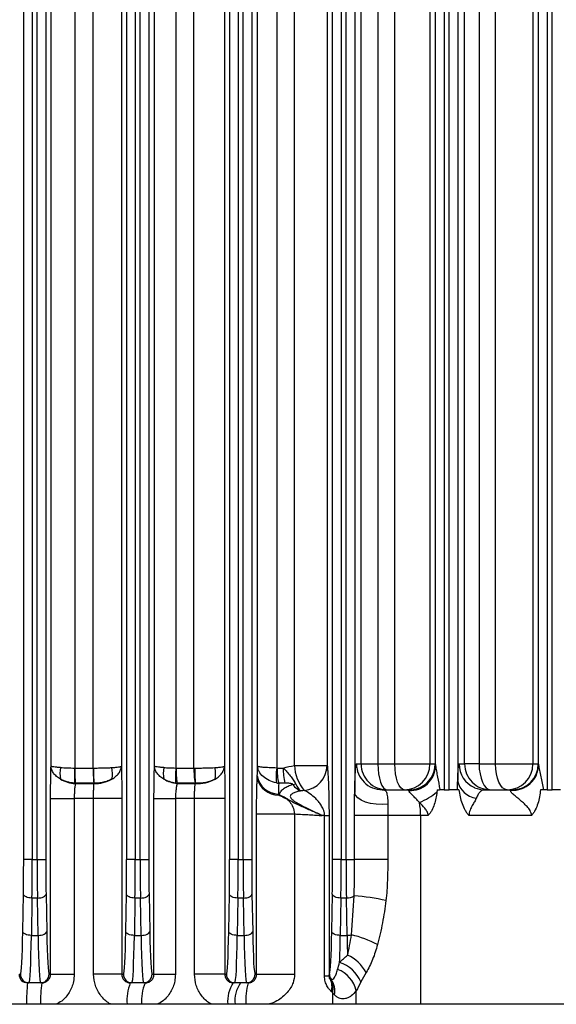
# Model space of a CAD drawing. Header units: millimetres. Extents: x -722 to 1902, y -809 to 1604.
# Tile 82 of 93: x 618 to 680, y 1029 to 1144. Entities that reach past the tile are written whole.
import ezdxf

# ---------------------------------------------------------------- set-up
doc = ezdxf.new("R2010")
doc.units = ezdxf.units.MM

msp = doc.modelspace()

# ---------------------------------------------------------------- linework, layer by layer
at = {"color": 7, "linetype": 'Continuous', "lineweight": 25}
for p, q in [((618.08, 1045.68), (618.08, 1391.96)), ((619.08, 1391.96), (619.08, 1045.68)), ((619.65, 1045.68), (619.65, 1391.96)), ((620.65, 1391.96), (620.65, 1045.68)), ((630.08, 1045.68), (630.08, 1391.96)), ((631.08, 1391.96), (631.08, 1045.68)), ((631.65, 1045.68), (631.65, 1391.96)), ((632.65, 1391.96), (632.65, 1045.68)), ((642.08, 1045.68), (642.08, 1391.96)), ((643.08, 1391.96), (643.08, 1045.68)), ((643.65, 1045.68), (643.65, 1391.96)), ((644.65, 1391.96), (644.65, 1045.68)), ((654.08, 1045.68), (654.08, 1391.96)), ((655.08, 1391.96), (655.08, 1045.68)), ((655.65, 1045.68), (655.65, 1391.96)), ((656.65, 1384.14), (656.65, 1053.49)), ((667.08, 1383.82), (667.08, 1053.82)), ((667.65, 1053.82), (667.65, 1383.82)), ((679.08, 1383.82), (679.08, 1053.82)), ((679.65, 1053.82), (679.65, 1383.82)), ((668.65, 1382.74), (668.65, 1054.89)), ((621.26, 1056.56), (621.26, 1381.08)), ((624.02, 1381.28), (624.02, 1056.35)), ((626.17, 1056.35), (626.17, 1381.28)), ((629.46, 1381.08), (629.46, 1056.56)), ((633.31, 1056.56), (633.31, 1381.08)), ((635.8, 1381.28), (635.8, 1056.35)), ((637.91, 1056.35), (637.91, 1381.28)), ((641.47, 1381.08), (641.47, 1056.56)), ((645.34, 1056.56), (645.34, 1381.07)), ((647.56, 1381.28), (647.56, 1056.35)), ((649.62, 1056.65), (649.62, 1380.98)), ((653.44, 1380.98), (653.44, 1056.65)), ((657.4, 1056.82), (657.4, 1380.82)), ((659.36, 1380.82), (659.36, 1056.82)), ((661.34, 1056.82), (661.34, 1380.82)), ((665.42, 1380.82), (665.42, 1056.82)), ((666.08, 1056.63), (666.08, 1381)), ((669.46, 1056.82), (669.46, 1380.82)), ((671.15, 1380.82), (671.15, 1056.82)), ((673.06, 1056.82), (673.06, 1380.82)), ((677.41, 1380.82), (677.41, 1056.82)), ((678.08, 1056.71), (678.08, 1380.92)), ((656.86, 1056.82), (657.4, 1056.82)), ((657.4, 1056.82), (659.36, 1056.82)), ((659.36, 1056.82), (661.34, 1056.82)), ((661.34, 1056.82), (665.42, 1056.82)), ((665.42, 1056.82), (666.03, 1056.82)), ((668.81, 1056.82), (669.46, 1056.82)), ((671.15, 1056.82), (669.46, 1056.82)), ((671.15, 1056.82), (673.06, 1056.82)), ((673.06, 1056.82), (677.41, 1056.82)), ((677.41, 1056.82), (678.04, 1056.82)), ((624.03, 1056.35), (626.17, 1056.35)), ((635.83, 1056.35), (637.91, 1056.35)), ((647.6, 1056.35), (648.32, 1056.35)), ((649.62, 1056.65), (653.44, 1056.65)), ((624.09, 1054.58), (624.09, 1054.55)), ((626.24, 1054.58), (624.09, 1054.58)), ((624.09, 1054.55), (626.25, 1054.55)), ((626.25, 1054.55), (626.25, 1054.58)), ((635.96, 1054.58), (635.96, 1054.55)), ((638.05, 1054.58), (635.96, 1054.58)), ((635.96, 1054.55), (638.07, 1054.55)), ((638.07, 1054.55), (638.07, 1054.58)), ((648.51, 1054.58), (647.79, 1054.58)), ((659.86, 1053.82), (663.03, 1053.82)), ((667.08, 1053.82), (666.57, 1053.82)), ((667.08, 1053.82), (667.65, 1053.82)), ((668.61, 1053.82), (667.65, 1053.82)), ((671.81, 1053.82), (675.04, 1053.82)), ((679.08, 1053.82), (678.64, 1053.82)), ((679.08, 1053.82), (679.65, 1053.82)), ((680.64, 1053.82), (679.65, 1053.82)), ((621.21, 1032.32), (621.21, 1052.78)), ((621.21, 1052.78), (623.97, 1052.78)), ((623.97, 1052.78), (623.97, 1032.32)), ((626.22, 1052.78), (623.97, 1052.78)), ((629.51, 1052.78), (626.22, 1052.78)), ((626.22, 1032.32), (626.22, 1052.78)), ((629.51, 1052.78), (629.51, 1032.32)), ((633.26, 1032.32), (633.26, 1052.78)), ((633.26, 1052.78), (635.76, 1052.78)), ((635.76, 1052.78), (635.76, 1032.32)), ((637.97, 1052.78), (635.76, 1052.78)), ((641.52, 1052.78), (637.97, 1052.78)), ((637.97, 1032.32), (637.97, 1052.78)), ((641.52, 1052.78), (641.52, 1032.32)), ((645.21, 1032.32), (645.21, 1051.01)), ((645.21, 1051.01), (649.64, 1051.01)), ((649.64, 1051.01), (649.64, 1032.32)), ((653.14, 1050.82), (652.85, 1050.82)), ((653.14, 1050.82), (653.66, 1050.82)), ((653.14, 1032.12), (653.14, 1050.82)), ((653.66, 1050.82), (653.66, 1032.12)), ((656.63, 1045.68), (656.63, 1050.82)), ((660.5, 1050.82), (656.63, 1050.82)), ((660.5, 1050.82), (660.5, 1045.68)), ((664.32, 1050.82), (660.5, 1050.82)), ((665.2, 1050.82), (664.32, 1050.82)), ((664.32, 1050.82), (664.32, 1028.82)), ((677.25, 1050.82), (669.96, 1050.82)), ((619.08, 1045.68), (618.08, 1045.68)), ((619.08, 1045.68), (619.65, 1045.68)), ((619.65, 1045.68), (620.65, 1045.68)), ((631.08, 1045.68), (630.08, 1045.68)), ((631.08, 1045.68), (631.65, 1045.68)), ((631.65, 1045.68), (632.65, 1045.68)), ((643.08, 1045.68), (642.08, 1045.68)), ((643.08, 1045.68), (643.65, 1045.68)), ((643.65, 1045.68), (644.65, 1045.68)), ((655.08, 1045.68), (654.08, 1045.68)), ((655.08, 1045.68), (655.65, 1045.68)), ((655.65, 1045.68), (656.63, 1045.68)), ((660.5, 1045.68), (656.63, 1045.68)), ((617.97, 1037.29), (618.05, 1041.65)), ((619.04, 1041.2), (618.97, 1036.84)), ((619.68, 1041.2), (619.04, 1041.2)), ((619.76, 1036.84), (619.68, 1041.2)), ((620.68, 1041.65), (620.76, 1037.29)), ((629.97, 1037.29), (630.05, 1041.65)), ((631.04, 1041.2), (630.97, 1036.84)), ((631.68, 1041.2), (631.04, 1041.2)), ((631.76, 1036.84), (631.68, 1041.2)), ((632.68, 1041.65), (632.76, 1037.29)), ((641.97, 1037.29), (642.05, 1041.65)), ((643.04, 1041.2), (642.97, 1036.84)), ((643.68, 1041.2), (643.04, 1041.2)), ((643.76, 1036.84), (643.68, 1041.2)), ((644.68, 1041.65), (644.76, 1037.29)), ((653.97, 1037.29), (654.05, 1041.65)), ((655.04, 1041.2), (654.97, 1036.84)), ((655.68, 1041.2), (655.04, 1041.2)), ((655.76, 1036.84), (655.68, 1041.2)), ((618.97, 1036.84), (619.76, 1036.84)), ((630.97, 1036.84), (631.76, 1036.84)), ((642.97, 1036.84), (643.76, 1036.84)), ((654.97, 1036.84), (655.76, 1036.84)), ((617.53, 1032.32), (617.69, 1032.32)), ((621.04, 1032.32), (621.21, 1032.32)), ((621.21, 1032.32), (623.97, 1032.32)), ((629.51, 1032.32), (626.22, 1032.32)), ((629.51, 1032.32), (629.69, 1032.32)), ((633.04, 1032.32), (633.26, 1032.32)), ((633.26, 1032.32), (635.76, 1032.32)), ((641.52, 1032.32), (637.97, 1032.32)), ((641.52, 1032.32), (641.69, 1032.32)), ((645.04, 1032.32), (645.21, 1032.32)), ((645.21, 1032.32), (649.64, 1032.32)), ((653.14, 1032.12), (653.66, 1032.12)), ((618.69, 1031.32), (618.53, 1031.32)), ((620.04, 1031.32), (618.69, 1031.32)), ((620.19, 1031.32), (620.04, 1031.32)), ((630.69, 1031.32), (630.5, 1031.32)), ((632.04, 1031.32), (630.69, 1031.32)), ((632.23, 1031.32), (632.04, 1031.32)), ((642.69, 1031.32), (642.5, 1031.32)), ((644.04, 1031.32), (642.69, 1031.32)), ((644.24, 1031.32), (644.04, 1031.32)), ((656.83, 1028.82), (656.83, 1030.4)), ((654.08, 1030.16), (654.08, 1028.82)), ((771.36, 1028.82), (455.36, 1028.82))]:
    msp.add_line(p, q, dxfattribs=at)
at = {"color": 7, "linetype": 'Continuous', "lineweight": 25, "flags": 128}
for points in [[(659.36, 1056.82), (659.38, 1056.23), (659.44, 1055.67), (659.53, 1055.15), (659.66, 1054.7), (659.82, 1054.32), (660, 1054.04), (660.19, 1053.87), (660.4, 1053.82)], [(662.42, 1053.82), (662.21, 1053.87), (662.01, 1054.04), (661.82, 1054.32), (661.65, 1054.7), (661.52, 1055.15), (661.42, 1055.67), (661.36, 1056.23), (661.34, 1056.82)], [(671.15, 1056.82), (671.17, 1056.23), (671.25, 1055.67), (671.37, 1055.15), (671.53, 1054.7), (671.73, 1054.32), (671.95, 1054.04), (672.2, 1053.87), (672.45, 1053.82)], [(674.41, 1053.82), (674.15, 1053.87), (673.89, 1054.04), (673.66, 1054.32), (673.46, 1054.7), (673.29, 1055.15), (673.16, 1055.67), (673.09, 1056.23), (673.06, 1056.82)], [(660.51, 1052.15), (659.84, 1052.11), (659.15, 1052.13), (658.49, 1052.23), (657.89, 1052.39), (657.39, 1052.61), (657, 1052.88), (656.75, 1053.18), (656.65, 1053.49)], [(619.04, 1041.2), (618.85, 1041.22), (618.67, 1041.24), (618.5, 1041.28), (618.35, 1041.34), (618.22, 1041.41), (618.13, 1041.48), (618.07, 1041.57), (618.05, 1041.65)], [(619.68, 1041.2), (619.87, 1041.22), (620.06, 1041.24), (620.23, 1041.28), (620.38, 1041.34), (620.5, 1041.41), (620.59, 1041.48), (620.65, 1041.57), (620.68, 1041.65)], [(631.04, 1041.2), (630.85, 1041.22), (630.67, 1041.24), (630.5, 1041.28), (630.35, 1041.34), (630.22, 1041.41), (630.13, 1041.48), (630.07, 1041.57), (630.05, 1041.65)], [(631.68, 1041.2), (631.87, 1041.22), (632.06, 1041.24), (632.23, 1041.28), (632.38, 1041.34), (632.5, 1041.41), (632.59, 1041.48), (632.65, 1041.57), (632.68, 1041.65)], [(643.04, 1041.2), (642.85, 1041.22), (642.67, 1041.24), (642.5, 1041.28), (642.35, 1041.34), (642.22, 1041.41), (642.13, 1041.48), (642.07, 1041.57), (642.05, 1041.65)], [(643.68, 1041.2), (643.87, 1041.22), (644.06, 1041.24), (644.23, 1041.28), (644.38, 1041.34), (644.5, 1041.41), (644.59, 1041.48), (644.65, 1041.57), (644.68, 1041.65)], [(655.04, 1041.2), (654.85, 1041.22), (654.67, 1041.24), (654.5, 1041.28), (654.35, 1041.34), (654.22, 1041.41), (654.13, 1041.48), (654.07, 1041.57), (654.05, 1041.65)], [(618.97, 1036.84), (618.78, 1036.86), (618.59, 1036.88), (618.42, 1036.92), (618.27, 1036.98), (618.15, 1037.05), (618.05, 1037.12), (617.99, 1037.21), (617.97, 1037.29)], [(619.76, 1036.84), (619.95, 1036.86), (620.13, 1036.88), (620.3, 1036.92), (620.45, 1036.98), (620.58, 1037.05), (620.67, 1037.12), (620.73, 1037.21), (620.76, 1037.29)], [(630.97, 1036.84), (630.78, 1036.86), (630.59, 1036.88), (630.42, 1036.92), (630.27, 1036.98), (630.15, 1037.05), (630.05, 1037.12), (629.99, 1037.21), (629.97, 1037.29)], [(631.76, 1036.84), (631.95, 1036.86), (632.13, 1036.88), (632.3, 1036.92), (632.45, 1036.98), (632.58, 1037.05), (632.67, 1037.12), (632.73, 1037.21), (632.76, 1037.29)], [(642.97, 1036.84), (642.78, 1036.86), (642.59, 1036.88), (642.42, 1036.92), (642.27, 1036.98), (642.15, 1037.05), (642.05, 1037.12), (641.99, 1037.21), (641.97, 1037.29)], [(643.76, 1036.84), (643.95, 1036.86), (644.13, 1036.88), (644.3, 1036.92), (644.45, 1036.98), (644.58, 1037.05), (644.67, 1037.12), (644.73, 1037.21), (644.76, 1037.29)], [(654.97, 1036.84), (654.78, 1036.86), (654.59, 1036.88), (654.42, 1036.92), (654.27, 1036.98), (654.15, 1037.05), (654.05, 1037.12), (653.99, 1037.21), (653.97, 1037.29)]]:
    msp.add_lwpolyline(points, dxfattribs=at)
at = {"color": 7, "linetype": 'Continuous', "lineweight": 25}
for centre, radius, start, end in [((659.86, 1056.82), 3, 179.9825, 269.9825), ((660.4, 1056.82), 3, 179.9825, 269.9825), ((662.42, 1056.82), 3, 270.0175, 0.0175), ((663.03, 1056.82), 3, 294.6953, 0.0087), ((671.81, 1056.82), 3, 179.9911, 246.6192), ((672.46, 1056.82), 3, 179.9825, 269.9825), ((674.41, 1056.82), 3, 270.0175, 0.0175), ((675.04, 1056.82), 3, 270.0175, 0.0175), ((625.5, 1055.69), 3.2, 167.0857, 191.2501), ((647.28, 1055.13), 23.3, 177.0005, 181.3353), ((647.34, 1056.24), 23.31, 179.7362, 184.0851), ((645.61, 1056.24), 19.44, 179.6846, 184.901), ((650.05, 1055.81), 23.83, 178.7033, 182.9554), ((625.21, 1055.69), 3.21, 348.7957, 12.8629), ((637.52, 1055.68), 3.18, 166.9292, 191.3895), ((646.82, 1055.32), 11.06, 174.6242, 183.6944), ((646.98, 1056.25), 11.15, 179.4609, 188.5753), ((648.14, 1056.25), 10.23, 179.4155, 189.3624), ((651.26, 1055.66), 13.23, 177.0035, 184.6665), ((637.24, 1055.68), 3.2, 348.7034, 12.9666), ((654.75, 1055.38), 7.26, 172.3086, 185.9826), ((655.01, 1056.25), 7.41, 179.2206, 192.9982), ((655.59, 1056.25), 7.27, 179.2074, 193.2666), ((654.59, 1056.93), 4.98, 183.2426, 219.9983), ((650.45, 1056.7), 2.99, 276.2028, 359.0199), ((663.09, 1056.71), 2.99, 267.4649, 358.5015), ((675.08, 1056.76), 3, 265.7008, 359.1222), ((624.27, 1058.36), 3.82, 239.8735, 267.2669), ((626.41, 1058.46), 3.92, 267.6142, 299.7827), ((636.31, 1058.28), 3.74, 239.4041, 264.6166), ((638.41, 1058.47), 3.93, 265.0373, 299.9149), ((647.84, 1055.9), 2.59, 190.3722, 267.9872), ((647.8, 1055.77), 2.58, 192.2778, 270.0849), ((648.78, 1057.72), 3.34, 281.1727, 286.9346), ((671.08, 1055.31), 2.47, 189.8492, 263.9626), ((663.03, 1056.81), 3, 270.0008, 294.6861), ((660.59, 1060.62), 9.04, 293.4872, 308.6988), ((661.6, 1059.43), 7.47, 311.3147, 311.6859), ((671.81, 1056.81), 3, 246.6292, 269.9993), ((651.63, 1050.54), 4.65, 144.1255, 145.2065), ((656.18, 1050.85), 8.15, 359.7358, 10.4569), ((655.75, 1042.65), 1.44, 267.368, 305.0625), ((653.98, 1011.67), 29.91, 77.8126, 85.0145), ((655.74, 1038.88), 2.03, 270.494, 284.9244), ((653.33, 1024.43), 12.82, 62.233, 76.7777), ((653.67, 1030.07), 4.97, 29.6438, 64.5029), ((653.46, 1029.64), 3.45, 12.6886, 69.6862), ((653.57, 1029.77), 4.15, 23.4748, 71.407), ((618.69, 1032.32), 1, 179.9825, 269.9825), ((620.04, 1032.32), 1, 270.0175, 0.0175), ((630.69, 1032.32), 1, 179.9825, 269.9825), ((632.04, 1032.32), 1, 270.0175, 0.0175), ((642.69, 1032.32), 1, 179.9825, 269.9825), ((644.04, 1032.32), 1, 270.0175, 0.0175), ((654.67, 1032.27), 0.991, 180.2677, 210.2336), ((654.71, 1032.35), 0.998, 180.1732, 217.6618), ((651.81, 1030.85), 2.2, 345.1331, 24.574), ((651.75, 1030.63), 2.38, 348.5758, 28.1326), ((651.85, 1030.34), 2.49, 350.0727, 33.9432), ((636.06, 1029.28), 17.65, 173.3774, 181.5084), ((633.45, 1029.28), 13.41, 171.266, 181.9807), ((635.71, 1029.27), 5.6, 158.5469, 184.6153), ((636.95, 1029.26), 5.15, 156.4965, 184.9898), ((645.47, 1029.24), 3.63, 145.0698, 186.6823), ((646.23, 1029.24), 3.55, 144.1833, 186.7798), ((651.43, 1029.27), 7.48, 164.1516, 183.5106)]:
    msp.add_arc(centre, radius, start, end, dxfattribs=at)
for centre, major_axis, ratio, start_param, end_param in [((617.76, 1045.68), (0, 9), 0.034921, 4.248741, 4.712389), ((618.76, 1045.68), (0, 10), 0.031429, 4.248741, 4.712389), ((619.96, 1045.68), (0, 10), 0.031429, 1.570796, 2.034444), ((620.96, 1045.68), (0, 9), 0.034921, 1.570796, 2.034444), ((629.76, 1045.68), (0, 9), 0.034921, 4.248741, 4.712389), ((630.76, 1045.68), (0, 10), 0.031429, 4.248741, 4.712389), ((631.96, 1045.68), (0, 10), 0.031429, 1.570796, 2.034444), ((632.96, 1045.68), (0, 9), 0.034921, 1.570796, 2.034444), ((641.76, 1045.68), (0, 9), 0.034921, 4.248741, 4.712389), ((642.76, 1045.68), (0, 10), 0.031429, 4.248741, 4.712389), ((643.96, 1045.68), (0, 10), 0.031429, 1.570796, 2.034444), ((644.96, 1045.68), (0, 9), 0.034921, 1.570796, 2.034444), ((653.76, 1045.68), (0, 9), 0.034921, 4.248741, 4.712389), ((654.76, 1045.68), (0, 10), 0.031429, 4.248741, 4.712389), ((655.96, 1045.68), (0, 10), 0.031429, 1.570796, 2.034444), ((617.69, 1041.32), (0, 9), 0.034921, 3.141593, 4.248741), ((621.04, 1041.32), (0, 9), 0.034921, 2.034444, 3.141593), ((629.69, 1041.32), (0, 9), 0.034921, 3.141593, 4.248741), ((633.04, 1041.32), (0, 9), 0.034921, 2.034444, 3.141593), ((641.69, 1041.32), (0, 9), 0.034921, 3.141593, 4.248741), ((645.04, 1041.32), (0, 9), 0.034921, 2.034444, 3.141593), ((653.69, 1041.32), (0, 9), 0.034921, 3.217818, 4.248741), ((618.69, 1041.32), (0, 10), 0.031429, 3.141593, 4.248741), ((620.04, 1041.32), (0, 10), 0.031429, 2.034444, 3.141593), ((630.69, 1041.32), (0, 10), 0.031429, 3.141593, 4.248741), ((632.04, 1041.32), (0, 10), 0.031429, 2.034444, 3.141593), ((642.69, 1041.32), (0, 10), 0.031429, 3.141593, 4.248741), ((644.04, 1041.32), (0, 10), 0.031429, 2.034444, 3.141593), ((654.69, 1041.32), (0, 10), 0.031429, 3.847825, 4.248741), ((656.04, 1041.32), (0, 10), 0.031429, 2.034444, 2.313403)]:
    msp.add_ellipse(centre, major_axis=major_axis, ratio=ratio, start_param=start_param, end_param=end_param, dxfattribs=at)
for points, knots in [([(656.65, 1053.49), (656.65, 1053.77), (656.66, 1054.04), (656.67, 1054.53), (656.68, 1054.77), (656.69, 1055.2), (656.7, 1055.41), (656.72, 1055.77), (656.73, 1055.93), (656.75, 1056.21), (656.76, 1056.33), (656.78, 1056.53), (656.79, 1056.6), (656.82, 1056.78), (656.84, 1056.82), (656.86, 1056.82)], [0, 0, 0, 0, 0.125, 0.125, 0.25, 0.25, 0.375, 0.375, 0.5, 0.5, 0.625, 0.625, 0.75, 0.75, 1, 1, 1, 1]), ([(668.65, 1054.89), (668.66, 1055.21), (668.67, 1055.49), (668.7, 1055.96), (668.71, 1056.16), (668.73, 1056.41), (668.74, 1056.48), (668.75, 1056.6), (668.76, 1056.65), (668.78, 1056.78), (668.8, 1056.82), (668.81, 1056.82)], [0, 0, 0, 0, 0.25, 0.25, 0.5, 0.5, 0.625, 0.625, 0.75, 0.75, 1, 1, 1, 1]), ([(621.21, 1052.78), (621.21, 1053.13), (621.21, 1053.48), (621.21, 1054.16), (621.22, 1054.49), (621.23, 1055.14), (621.23, 1055.45), (621.24, 1056.03), (621.25, 1056.3), (621.26, 1056.56)], [0, 0, 0, 0, 0.25, 0.25, 0.5, 0.5, 0.75, 0.75, 1, 1, 1, 1]), ([(622.36, 1055.06), (622.19, 1055.16), (622.04, 1055.26), (621.77, 1055.49), (621.66, 1055.62), (621.47, 1055.87), (621.4, 1056.01), (621.29, 1056.28), (621.27, 1056.42), (621.26, 1056.56)], [0, 0, 0, 0, 0.25, 0.25, 0.5, 0.5, 0.75, 0.75, 1, 1, 1, 1]), ([(622.38, 1056.4), (622.21, 1056.41), (622.05, 1056.42), (621.79, 1056.45), (621.67, 1056.46), (621.48, 1056.48), (621.4, 1056.5), (621.3, 1056.53), (621.27, 1056.54), (621.26, 1056.56)], [0, 0, 0, 0, 0.25, 0.25, 0.5, 0.5, 0.75, 0.75, 1, 1, 1, 1]), ([(622.38, 1056.4), (622.61, 1056.39), (622.87, 1056.38), (623.43, 1056.36), (623.72, 1056.35), (624.02, 1056.35)], [0, 0, 0, 0, 0.5, 0.5, 1, 1, 1, 1]), ([(626.22, 1056.35), (626.41, 1056.35), (626.6, 1056.35), (626.98, 1056.36), (627.16, 1056.36), (627.52, 1056.37), (627.7, 1056.37), (628.03, 1056.39), (628.19, 1056.39), (628.34, 1056.4)], [0, 0, 0, 0, 0.25, 0.25, 0.5, 0.5, 0.75, 0.75, 1, 1, 1, 1]), ([(628.34, 1056.4), (628.51, 1056.41), (628.66, 1056.42), (628.93, 1056.45), (629.04, 1056.46), (629.24, 1056.48), (629.31, 1056.5), (629.42, 1056.53), (629.45, 1056.54), (629.46, 1056.56)], [0, 0, 0, 0, 0.25, 0.25, 0.5, 0.5, 0.75, 0.75, 1, 1, 1, 1]), ([(628.36, 1055.06), (628.53, 1055.16), (628.68, 1055.27), (628.94, 1055.5), (629.06, 1055.62), (629.25, 1055.87), (629.32, 1056.01), (629.42, 1056.28), (629.45, 1056.42), (629.46, 1056.56)], [0, 0, 0, 0, 0.25, 0.25, 0.5, 0.5, 0.75, 0.75, 1, 1, 1, 1]), ([(629.46, 1056.56), (629.47, 1056.3), (629.47, 1056.02), (629.49, 1055.44), (629.49, 1055.13), (629.5, 1054.65), (629.5, 1054.48), (629.5, 1054.15), (629.51, 1053.98), (629.51, 1053.47), (629.51, 1053.13), (629.51, 1052.78)], [0, 0, 0, 0, 0.25, 0.25, 0.5, 0.5, 0.625, 0.625, 0.75, 0.75, 1, 1, 1, 1]), ([(633.26, 1052.78), (633.26, 1053.13), (633.26, 1053.48), (633.27, 1054.17), (633.27, 1054.5), (633.28, 1055.14), (633.28, 1055.45), (633.3, 1056.03), (633.3, 1056.3), (633.31, 1056.56)], [0, 0, 0, 0, 0.25, 0.25, 0.5, 0.5, 0.75, 0.75, 1, 1, 1, 1]), ([(634.4, 1055.05), (634.24, 1055.15), (634.08, 1055.26), (633.82, 1055.49), (633.71, 1055.61), (633.52, 1055.87), (633.45, 1056.01), (633.35, 1056.28), (633.32, 1056.42), (633.31, 1056.56)], [0, 0, 0, 0, 0.25, 0.25, 0.5, 0.5, 0.75, 0.75, 1, 1, 1, 1]), ([(634.42, 1056.4), (634.25, 1056.41), (634.1, 1056.42), (633.84, 1056.45), (633.72, 1056.46), (633.53, 1056.48), (633.46, 1056.5), (633.35, 1056.53), (633.32, 1056.54), (633.31, 1056.56)], [0, 0, 0, 0, 0.25, 0.25, 0.5, 0.5, 0.75, 0.75, 1, 1, 1, 1]), ([(634.42, 1056.4), (634.62, 1056.39), (634.84, 1056.38), (635.31, 1056.36), (635.55, 1056.36), (635.8, 1056.35)], [0, 0, 0, 0, 0.5, 0.5, 1, 1, 1, 1]), ([(638.05, 1056.35), (638.25, 1056.35), (638.45, 1056.35), (638.86, 1056.35), (639.07, 1056.36), (639.66, 1056.37), (640.03, 1056.38), (640.35, 1056.4)], [0, 0, 0, 0, 0.25, 0.25, 0.5, 0.5, 1, 1, 1, 1]), ([(640.35, 1056.4), (640.52, 1056.41), (640.68, 1056.42), (640.94, 1056.45), (641.06, 1056.46), (641.25, 1056.48), (641.32, 1056.5), (641.43, 1056.53), (641.46, 1056.54), (641.47, 1056.56)], [0, 0, 0, 0, 0.25, 0.25, 0.5, 0.5, 0.75, 0.75, 1, 1, 1, 1]), ([(640.37, 1055.06), (640.54, 1055.15), (640.69, 1055.26), (640.96, 1055.49), (641.07, 1055.61), (641.26, 1055.87), (641.33, 1056.01), (641.43, 1056.28), (641.46, 1056.42), (641.47, 1056.56)], [0, 0, 0, 0, 0.25, 0.25, 0.5, 0.5, 0.75, 0.75, 1, 1, 1, 1]), ([(641.47, 1056.56), (641.48, 1056.3), (641.48, 1056.03), (641.5, 1055.44), (641.5, 1055.14), (641.51, 1054.65), (641.51, 1054.49), (641.51, 1054.15), (641.52, 1053.98), (641.52, 1053.48), (641.52, 1053.13), (641.52, 1052.78)], [0, 0, 0, 0, 0.25, 0.25, 0.5, 0.5, 0.625, 0.625, 0.75, 0.75, 1, 1, 1, 1]), ([(647.53, 1054.63), (647.22, 1054.69), (646.93, 1054.78), (646.4, 1055.03), (646.17, 1055.18), (645.77, 1055.53), (645.62, 1055.72), (645.46, 1056.03), (645.41, 1056.13), (645.36, 1056.34), (645.34, 1056.45), (645.34, 1056.56)], [0, 0, 0, 0, 0.25, 0.25, 0.5, 0.5, 0.75, 0.75, 0.875, 0.875, 1, 1, 1, 1]), ([(647.56, 1056.35), (647.25, 1056.36), (646.96, 1056.37), (646.42, 1056.4), (646.19, 1056.41), (645.79, 1056.45), (645.63, 1056.47), (645.46, 1056.5), (645.42, 1056.51), (645.36, 1056.54), (645.34, 1056.55), (645.34, 1056.56)], [0, 0, 0, 0, 0.25, 0.25, 0.5, 0.5, 0.75, 0.75, 0.875, 0.875, 1, 1, 1, 1]), ([(648.32, 1056.35), (648.47, 1056.21), (648.61, 1056.07), (648.88, 1055.77), (649.02, 1055.61), (649.27, 1055.3), (649.38, 1055.14), (649.59, 1054.83), (649.68, 1054.67), (649.75, 1054.53)], [0, 0, 0, 0, 0.25, 0.25, 0.5, 0.5, 0.75, 0.75, 1, 1, 1, 1]), ([(653.44, 1056.65), (653.45, 1056.57), (653.47, 1056.47), (653.49, 1056.22), (653.5, 1056.07), (653.54, 1055.57), (653.56, 1055.14), (653.59, 1054.41), (653.6, 1054.15), (653.62, 1053.58), (653.63, 1053.28), (653.64, 1052.64), (653.65, 1052.3), (653.65, 1051.57), (653.66, 1051.2), (653.66, 1050.82)], [0, 0, 0, 0, 0.125, 0.125, 0.25, 0.25, 0.5, 0.5, 0.625, 0.625, 0.75, 0.75, 0.875, 0.875, 1, 1, 1, 1]), ([(666.08, 1056.63), (666.08, 1056.54), (666.09, 1056.44), (666.13, 1056.22), (666.15, 1056.11), (666.21, 1055.77), (666.25, 1055.53), (666.39, 1054.82), (666.49, 1054.34), (666.57, 1053.85)], [0, 0, 0, 0, 0.125, 0.125, 0.25, 0.25, 0.5, 0.5, 1, 1, 1, 1]), ([(678.08, 1056.71), (678.08, 1056.63), (678.1, 1056.53), (678.14, 1056.31), (678.17, 1056.19), (678.24, 1055.84), (678.3, 1055.59), (678.45, 1054.84), (678.55, 1054.33), (678.64, 1053.82)], [0, 0, 0, 0, 0.125, 0.125, 0.25, 0.25, 0.5, 0.5, 1, 1, 1, 1]), ([(623.99, 1054.59), (623.69, 1054.61), (623.4, 1054.66), (622.85, 1054.82), (622.59, 1054.93), (622.36, 1055.06)], [0, 0, 0, 0, 0.5, 0.5, 1, 1, 1, 1]), ([(624.09, 1054.55), (624.07, 1054.43), (624.05, 1054.31), (624.02, 1054.04), (624.01, 1053.89), (623.99, 1053.59), (623.98, 1053.43), (623.97, 1053.11), (623.97, 1052.95), (623.97, 1052.78)], [0, 0, 0, 0, 0.25, 0.25, 0.5, 0.5, 0.75, 0.75, 1, 1, 1, 1]), ([(626.22, 1052.78), (626.22, 1052.95), (626.22, 1053.11), (626.23, 1053.43), (626.23, 1053.59), (626.23, 1053.89), (626.24, 1054.03), (626.24, 1054.3), (626.25, 1054.43), (626.25, 1054.55)], [0, 0, 0, 0, 0.25, 0.25, 0.5, 0.5, 0.75, 0.75, 1, 1, 1, 1]), ([(628.36, 1055.06), (628.21, 1054.98), (628.05, 1054.91), (627.72, 1054.78), (627.55, 1054.73), (627.19, 1054.65), (627, 1054.62), (626.63, 1054.58), (626.44, 1054.58), (626.25, 1054.58)], [0, 0, 0, 0, 0.25, 0.25, 0.5, 0.5, 0.75, 0.75, 1, 1, 1, 1]), ([(635.78, 1054.6), (635.52, 1054.64), (635.28, 1054.69), (634.82, 1054.85), (634.6, 1054.94), (634.4, 1055.05)], [0, 0, 0, 0, 0.5, 0.5, 1, 1, 1, 1]), ([(635.96, 1054.55), (635.92, 1054.44), (635.9, 1054.31), (635.85, 1054.05), (635.83, 1053.9), (635.79, 1053.6), (635.78, 1053.44), (635.76, 1053.12), (635.76, 1052.95), (635.76, 1052.78)], [0, 0, 0, 0, 0.25, 0.25, 0.5, 0.5, 0.75, 0.75, 1, 1, 1, 1]), ([(637.97, 1052.78), (637.97, 1052.95), (637.97, 1053.11), (637.98, 1053.43), (637.99, 1053.59), (638.01, 1053.89), (638.02, 1054.04), (638.04, 1054.31), (638.06, 1054.43), (638.07, 1054.55)], [0, 0, 0, 0, 0.25, 0.25, 0.5, 0.5, 0.75, 0.75, 1, 1, 1, 1]), ([(640.37, 1055.06), (640.06, 1054.88), (639.68, 1054.74), (639.09, 1054.62), (638.89, 1054.6), (638.48, 1054.57), (638.28, 1054.57), (638.07, 1054.58)], [0, 0, 0, 0, 0.5, 0.5, 0.75, 0.75, 1, 1, 1, 1]), ([(645.21, 1051.01), (645.21, 1051.41), (645.22, 1051.81), (645.22, 1052.4), (645.22, 1052.59), (645.23, 1052.97), (645.23, 1053.15), (645.24, 1053.69), (645.25, 1054.03), (645.26, 1054.5), (645.27, 1054.65), (645.27, 1054.87), (645.28, 1054.94), (645.28, 1055.08), (645.28, 1055.15), (645.29, 1055.22)], [0, 0, 0, 0, 0.25, 0.25, 0.375, 0.375, 0.5, 0.5, 0.75, 0.75, 0.875, 0.875, 0.9375, 0.9375, 1, 1, 1, 1]), ([(647.86, 1053.27), (647.91, 1053.41), (647.98, 1053.54), (648.18, 1053.79), (648.3, 1053.9), (648.58, 1054.09), (648.74, 1054.18), (649.06, 1054.33), (649.24, 1054.39), (649.42, 1054.45)], [0, 0, 0, 0, 0.25, 0.25, 0.5, 0.5, 0.75, 0.75, 1, 1, 1, 1]), ([(649.42, 1054.45), (649.41, 1054.46), (649.4, 1054.47), (649.37, 1054.49), (649.35, 1054.5), (649.29, 1054.52), (649.25, 1054.53), (649.13, 1054.55), (649.06, 1054.56), (648.82, 1054.58), (648.67, 1054.58), (648.51, 1054.58)], [0, 0, 0, 0, 0.0625, 0.0625, 0.125, 0.125, 0.25, 0.25, 0.5, 0.5, 1, 1, 1, 1]), ([(649.42, 1054.45), (649.57, 1054.25), (649.73, 1054.08), (649.97, 1053.89), (650.04, 1053.83), (650.2, 1053.74), (650.28, 1053.71), (650.36, 1053.69)], [0, 0, 0, 0, 0.5, 0.5, 0.75, 0.75, 1, 1, 1, 1]), ([(649.75, 1054.53), (649.85, 1054.32), (649.95, 1054.14), (650.11, 1053.92), (650.16, 1053.86), (650.26, 1053.76), (650.31, 1053.72), (650.36, 1053.69)], [0, 0, 0, 0, 0.5, 0.5, 0.75, 0.75, 1, 1, 1, 1]), ([(650.36, 1053.69), (650.2, 1053.66), (650.05, 1053.63), (649.76, 1053.54), (649.61, 1053.49), (649.42, 1053.4), (649.36, 1053.36), (649.25, 1053.28), (649.21, 1053.23), (649.15, 1053.13), (649.14, 1053.08), (649.15, 1052.98), (649.17, 1052.93), (649.25, 1052.79), (649.33, 1052.71), (649.51, 1052.55), (649.62, 1052.48), (649.93, 1052.28), (650.15, 1052.16), (650.81, 1051.82), (651.25, 1051.62), (652.09, 1051.21), (652.48, 1051.01), (652.85, 1050.82)], [0, 0, 0, 0, 0.0625, 0.0625, 0.125, 0.125, 0.15625, 0.15625, 0.1875, 0.1875, 0.21875, 0.21875, 0.25, 0.25, 0.3125, 0.3125, 0.375, 0.375, 0.5, 0.5, 0.75, 0.75, 1, 1, 1, 1]), ([(653.14, 1050.82), (653.14, 1050.96), (653.12, 1051.09), (653.06, 1051.33), (653.03, 1051.44), (652.91, 1051.73), (652.82, 1051.89), (652.63, 1052.18), (652.53, 1052.31), (652.32, 1052.56), (652.21, 1052.67), (651.89, 1053), (651.66, 1053.19), (651.21, 1053.52), (650.99, 1053.65), (650.78, 1053.73)], [0, 0, 0, 0, 0.0625, 0.0625, 0.125, 0.125, 0.25, 0.25, 0.375, 0.375, 0.5, 0.5, 0.75, 0.75, 1, 1, 1, 1]), ([(656.63, 1050.82), (656.63, 1051.26), (656.63, 1051.71), (656.64, 1052.6), (656.64, 1053.05), (656.65, 1053.49)], [0, 0, 0, 0, 0.5, 0.5, 1, 1, 1, 1]), ([(659.86, 1053.82), (659.95, 1053.82), (660.05, 1053.81), (660.18, 1053.75), (660.22, 1053.73), (660.29, 1053.65), (660.32, 1053.6), (660.37, 1053.47), (660.39, 1053.4), (660.43, 1053.22), (660.45, 1053.11), (660.47, 1052.88), (660.48, 1052.75), (660.5, 1052.47), (660.51, 1052.31), (660.51, 1052.15)], [0, 0, 0, 0, 0.25, 0.25, 0.375, 0.375, 0.5, 0.5, 0.625, 0.625, 0.75, 0.75, 0.875, 0.875, 1, 1, 1, 1]), ([(664.19, 1052.33), (664.05, 1052.49), (663.91, 1052.64), (663.64, 1052.92), (663.51, 1053.05), (663.27, 1053.3), (663.16, 1053.4), (663, 1053.59), (662.95, 1053.67), (662.96, 1053.72)], [0, 0, 0, 0, 0.25, 0.25, 0.5, 0.5, 0.75, 0.75, 1, 1, 1, 1]), ([(666.23, 1053.57), (666.17, 1053.07), (666.08, 1052.58), (665.84, 1051.87), (665.74, 1051.64), (665.57, 1051.31), (665.5, 1051.21), (665.36, 1051), (665.28, 1050.91), (665.2, 1050.82)], [0, 0, 0, 0, 0.5, 0.5, 0.75, 0.75, 0.875, 0.875, 1, 1, 1, 1]), ([(668.77, 1053.82), (668.86, 1053.27), (668.97, 1052.73), (669.25, 1051.96), (669.36, 1051.71), (669.56, 1051.35), (669.63, 1051.24), (669.79, 1051.02), (669.87, 1050.91), (669.96, 1050.82)], [0, 0, 0, 0, 0.5, 0.5, 0.75, 0.75, 0.875, 0.875, 1, 1, 1, 1]), ([(671.81, 1053.82), (671.72, 1053.82), (671.63, 1053.8), (671.46, 1053.72), (671.37, 1053.66), (671.2, 1053.51), (671.12, 1053.41), (670.97, 1053.17), (670.89, 1053.02), (670.82, 1052.85)], [0, 0, 0, 0, 0.25, 0.25, 0.5, 0.5, 0.75, 0.75, 1, 1, 1, 1]), ([(677.25, 1050.82), (677.25, 1050.92), (677.23, 1051.01), (677.17, 1051.2), (677.13, 1051.3), (676.99, 1051.55), (676.86, 1051.71), (676.6, 1052), (676.46, 1052.14), (676.17, 1052.41), (676.02, 1052.53), (675.73, 1052.78), (675.58, 1052.9), (675.3, 1053.14), (675.16, 1053.25), (675, 1053.41), (674.95, 1053.45), (674.87, 1053.54), (674.84, 1053.58), (674.79, 1053.69), (674.8, 1053.73), (674.85, 1053.76)], [0, 0, 0, 0, 0.0625, 0.0625, 0.125, 0.125, 0.25, 0.25, 0.375, 0.375, 0.5, 0.5, 0.625, 0.625, 0.75, 0.75, 0.8125, 0.8125, 0.875, 0.875, 1, 1, 1, 1]), ([(678.3, 1053.82), (678.24, 1053.27), (678.15, 1052.74), (677.91, 1051.97), (677.81, 1051.71), (677.63, 1051.35), (677.56, 1051.24), (677.42, 1051.02), (677.33, 1050.91), (677.25, 1050.82)], [0, 0, 0, 0, 0.5, 0.5, 0.75, 0.75, 0.875, 0.875, 1, 1, 1, 1]), ([(647.81, 1053.2), (647.93, 1053.13), (648.06, 1053.07), (648.3, 1052.96), (648.42, 1052.9), (648.65, 1052.79), (648.75, 1052.73), (648.92, 1052.58), (649, 1052.5), (649.21, 1052.23), (649.33, 1052.03), (649.53, 1051.57), (649.61, 1051.3), (649.64, 1051.01)], [0, 0, 0, 0, 0.125, 0.125, 0.25, 0.25, 0.375, 0.375, 0.5, 0.5, 0.75, 0.75, 1, 1, 1, 1]), ([(647.86, 1053.27), (648.11, 1053.12), (648.36, 1053.01), (648.69, 1052.83), (648.8, 1052.76), (649, 1052.64), (649.1, 1052.58), (649.62, 1052.28), (650.06, 1052.07), (650.92, 1051.69), (651.34, 1051.51), (651.93, 1051.25), (652.13, 1051.16), (652.41, 1051.03), (652.5, 1050.99), (652.68, 1050.9), (652.77, 1050.86), (652.85, 1050.82)], [0, 0, 0, 0, 0.125, 0.125, 0.1875, 0.1875, 0.25, 0.25, 0.5, 0.5, 0.75, 0.75, 0.875, 0.875, 0.9375, 0.9375, 1, 1, 1, 1]), ([(660.51, 1052.15), (660.52, 1051.95), (660.51, 1051.73), (660.5, 1051.28), (660.5, 1051.05), (660.5, 1050.82)], [0, 0, 0, 0, 0.5, 0.5, 1, 1, 1, 1]), ([(665.2, 1050.82), (665.2, 1050.98), (665.15, 1051.13), (665.02, 1051.41), (664.93, 1051.54), (664.64, 1051.91), (664.41, 1052.13), (664.19, 1052.33)], [0, 0, 0, 0, 0.25, 0.25, 0.5, 0.5, 1, 1, 1, 1]), ([(670.82, 1052.85), (670.77, 1052.72), (670.69, 1052.58), (670.53, 1052.28), (670.43, 1052.13), (670.25, 1051.8), (670.16, 1051.63), (670.05, 1051.34), (670.02, 1051.24), (669.97, 1051.03), (669.96, 1050.93), (669.96, 1050.82)], [0, 0, 0, 0, 0.25, 0.25, 0.5, 0.5, 0.75, 0.75, 0.875, 0.875, 1, 1, 1, 1]), ([(649.64, 1051.01), (649.95, 1050.98), (650.26, 1050.97), (650.84, 1050.93), (651.13, 1050.92), (651.66, 1050.89), (651.92, 1050.87), (652.28, 1050.85), (652.4, 1050.84), (652.63, 1050.83), (652.75, 1050.82), (652.85, 1050.82)], [0, 0, 0, 0, 0.25, 0.25, 0.5, 0.5, 0.75, 0.75, 0.875, 0.875, 1, 1, 1, 1]), ([(656.57, 1041.47), (656.61, 1042.14), (656.62, 1042.83), (656.63, 1044.25), (656.63, 1044.96), (656.63, 1045.68)], [0, 0, 0, 0, 0.5, 0.5, 1, 1, 1, 1]), ([(660.5, 1045.68), (660.5, 1044.88), (660.49, 1044.08), (660.43, 1042.49), (660.38, 1041.7), (660.29, 1040.9)], [0, 0, 0, 0, 0.5, 0.5, 1, 1, 1, 1]), ([(660.29, 1040.9), (660.19, 1040.04), (660.05, 1039.17), (659.72, 1037.46), (659.52, 1036.61), (659.3, 1035.78)], [0, 0, 0, 0, 0.5, 0.5, 1, 1, 1, 1]), ([(655.81, 1034.55), (655.9, 1034.9), (655.98, 1035.27), (656.14, 1036.06), (656.21, 1036.48), (656.26, 1036.91)], [0, 0, 0, 0, 0.5, 0.5, 1, 1, 1, 1]), ([(659.3, 1035.78), (659.22, 1035.48), (659.14, 1035.19), (658.95, 1034.62), (658.85, 1034.33), (658.51, 1033.51), (658.26, 1033), (657.99, 1032.53)], [0, 0, 0, 0, 0.25, 0.25, 0.5, 0.5, 1, 1, 1, 1]), ([(653.92, 1031.74), (653.98, 1031.7), (654.04, 1031.71), (654.17, 1031.79), (654.23, 1031.86), (654.36, 1032.05), (654.42, 1032.18), (654.54, 1032.49), (654.6, 1032.67), (654.66, 1032.88)], [0, 0, 0, 0, 0.25, 0.25, 0.5, 0.5, 0.75, 0.75, 1, 1, 1, 1]), ([(617.53, 1032.32), (617.53, 1032.18), (617.56, 1032.05), (617.66, 1031.81), (617.73, 1031.7), (618.01, 1031.43), (618.27, 1031.32), (618.53, 1031.32)], [0, 0, 0, 0, 0.25, 0.25, 0.5, 0.5, 1, 1, 1, 1]), ([(620.19, 1031.32), (620.32, 1031.32), (620.45, 1031.34), (620.69, 1031.44), (620.8, 1031.51), (620.99, 1031.69), (621.07, 1031.8), (621.18, 1032.04), (621.21, 1032.18), (621.21, 1032.32)], [0, 0, 0, 0, 0.25, 0.25, 0.5, 0.5, 0.75, 0.75, 1, 1, 1, 1]), ([(623.97, 1032.32), (623.95, 1032.03), (623.9, 1031.29), (623.43, 1030.18), (622.7, 1029.25), (622.06, 1028.93), (621.83, 1028.82)], [0, 0, 0, 0, 0.199833, 0.510404, 0.820257, 1, 1, 1, 1]), ([(628.32, 1028.82), (628.23, 1028.85), (627.73, 1029.05), (627.03, 1029.8), (626.35, 1030.97), (626.27, 1031.87), (626.22, 1032.32)], [0, 0, 0, 0, 0.067583, 0.376567, 0.687579, 1, 1, 1, 1]), ([(629.51, 1032.32), (629.51, 1032.18), (629.54, 1032.05), (629.64, 1031.8), (629.72, 1031.69), (629.9, 1031.51), (630.01, 1031.44), (630.25, 1031.34), (630.37, 1031.32), (630.5, 1031.32)], [0, 0, 0, 0, 0.25, 0.25, 0.5, 0.5, 0.75, 0.75, 1, 1, 1, 1]), ([(632.23, 1031.32), (632.36, 1031.32), (632.48, 1031.34), (632.71, 1031.42), (632.82, 1031.49), (632.97, 1031.62), (633.01, 1031.67), (633.1, 1031.77), (633.13, 1031.83), (633.22, 1032.02), (633.26, 1032.17), (633.26, 1032.32)], [0, 0, 0, 0, 0.25, 0.25, 0.5, 0.5, 0.625, 0.625, 0.75, 0.75, 1, 1, 1, 1]), ([(635.76, 1032.32), (635.74, 1032.04), (635.7, 1031.32), (635.24, 1030.22), (634.5, 1029.26), (633.85, 1028.94), (633.61, 1028.82)], [0, 0, 0, 0, 0.187175, 0.498043, 0.812005, 1, 1, 1, 1]), ([(640.06, 1028.82), (639.96, 1028.86), (639.46, 1029.06), (638.76, 1029.81), (638.1, 1030.98), (638.01, 1031.87), (637.97, 1032.32)], [0, 0, 0, 0, 0.077614, 0.384049, 0.691308, 1, 1, 1, 1]), ([(641.52, 1032.32), (641.52, 1032.24), (641.53, 1032.17), (641.56, 1032.03), (641.58, 1031.96), (641.67, 1031.77), (641.75, 1031.66), (641.94, 1031.49), (642.04, 1031.42), (642.27, 1031.34), (642.38, 1031.32), (642.5, 1031.32)], [0, 0, 0, 0, 0.125, 0.125, 0.25, 0.25, 0.5, 0.5, 0.75, 0.75, 1, 1, 1, 1]), ([(644.24, 1031.32), (644.31, 1031.32), (644.38, 1031.32), (644.53, 1031.36), (644.6, 1031.38), (644.78, 1031.47), (644.88, 1031.54), (645.03, 1031.71), (645.09, 1031.8), (645.16, 1031.97), (645.18, 1032.03), (645.21, 1032.17), (645.21, 1032.24), (645.21, 1032.32)], [0, 0, 0, 0, 0.125, 0.125, 0.25, 0.25, 0.5, 0.5, 0.75, 0.75, 0.875, 0.875, 1, 1, 1, 1]), ([(649.64, 1032.32), (649.61, 1031.98), (649.56, 1031.54), (649.22, 1030.72), (648.54, 1029.84), (647.54, 1029.1), (646.78, 1028.88), (646.56, 1028.82)], [0, 0, 0, 0, 0.199616, 0.255217, 0.533515, 0.865389, 1, 1, 1, 1]), ([(653.94, 1030.29), (653.86, 1030.37), (653.77, 1030.46), (653.59, 1030.68), (653.5, 1030.8), (653.38, 1031.03), (653.34, 1031.11), (653.27, 1031.29), (653.24, 1031.38), (653.19, 1031.58), (653.17, 1031.68), (653.14, 1031.9), (653.14, 1032.01), (653.14, 1032.12)], [0, 0, 0, 0, 0.25, 0.25, 0.5, 0.5, 0.625, 0.625, 0.75, 0.75, 0.875, 0.875, 1, 1, 1, 1]), ([(653.66, 1032.12), (653.66, 1032.08), (653.66, 1032.03), (653.66, 1031.96), (653.67, 1031.94), (653.68, 1031.9), (653.68, 1031.88), (653.7, 1031.84), (653.71, 1031.82), (653.72, 1031.8), (653.73, 1031.8), (653.77, 1031.78), (653.8, 1031.78), (653.82, 1031.77)], [0, 0, 0, 0, 0.125, 0.125, 0.1875, 0.1875, 0.25, 0.25, 0.375, 0.375, 0.5, 0.5, 1, 1, 1, 1]), ([(656.83, 1030.4), (656.63, 1030.15), (656.43, 1029.95), (656.12, 1029.72), (656.02, 1029.66), (655.8, 1029.55), (655.7, 1029.51), (655.37, 1029.44), (655.15, 1029.44), (654.83, 1029.54), (654.72, 1029.59), (654.51, 1029.73), (654.41, 1029.81), (654.31, 1029.92)], [0, 0, 0, 0, 0.25, 0.25, 0.375, 0.375, 0.5, 0.5, 0.75, 0.75, 0.875, 0.875, 1, 1, 1, 1])]:
    msp.add_open_spline(points, degree=3, knots=knots, dxfattribs=at)
for points in [[(666.03, 1056.82), (666.04, 1056.82), (666.06, 1056.75), (666.08, 1056.63)], [(678.04, 1056.82), (678.05, 1056.82), (678.06, 1056.78), (678.08, 1056.71)], [(624.02, 1056.35), (624.02, 1056.35), (624.03, 1056.35), (624.03, 1056.35)], [(626.17, 1056.35), (626.19, 1056.35), (626.21, 1056.35), (626.22, 1056.35)], [(635.8, 1056.35), (635.81, 1056.35), (635.82, 1056.35), (635.83, 1056.35)], [(637.91, 1056.35), (637.96, 1056.35), (638, 1056.35), (638.05, 1056.35)], [(645.29, 1055.44), (645.31, 1055.81), (645.32, 1056.19), (645.34, 1056.56)], [(647.56, 1056.35), (647.57, 1056.35), (647.59, 1056.35), (647.6, 1056.35)], [(648.32, 1056.35), (648.75, 1056.47), (649.18, 1056.57), (649.62, 1056.65)], [(624.09, 1054.58), (624.06, 1054.59), (624.02, 1054.59), (623.99, 1054.59)], [(626.25, 1054.58), (626.25, 1054.58), (626.24, 1054.58), (626.24, 1054.58)], [(635.96, 1054.58), (635.9, 1054.59), (635.84, 1054.6), (635.78, 1054.6)], [(638.07, 1054.58), (638.06, 1054.58), (638.06, 1054.58), (638.05, 1054.58)], [(645.29, 1055.22), (645.29, 1055.3), (645.29, 1055.37), (645.29, 1055.44)], [(647.53, 1054.63), (647.62, 1054.61), (647.7, 1054.6), (647.79, 1054.58)], [(647.79, 1054.58), (647.78, 1054.16), (647.76, 1053.74), (647.75, 1053.32)], [(668.61, 1053.82), (668.63, 1054.18), (668.64, 1054.54), (668.65, 1054.89)], [(647.75, 1053.32), (647.77, 1053.28), (647.79, 1053.24), (647.81, 1053.2)], [(647.75, 1053.32), (647.79, 1053.3), (647.82, 1053.28), (647.86, 1053.27)], [(650.78, 1053.73), (650.64, 1053.72), (650.5, 1053.7), (650.36, 1053.69)], [(662.96, 1053.72), (662.97, 1053.79), (662.99, 1053.82), (663.03, 1053.82)], [(666.26, 1053.82), (666.25, 1053.73), (666.24, 1053.65), (666.23, 1053.57)], [(666.26, 1053.82), (666.35, 1053.82), (666.44, 1053.82), (666.53, 1053.82)], [(666.57, 1053.82), (666.56, 1053.82), (666.55, 1053.82), (666.53, 1053.82)], [(666.57, 1053.85), (666.57, 1053.84), (666.57, 1053.83), (666.57, 1053.82)], [(668.77, 1053.82), (668.71, 1053.82), (668.66, 1053.82), (668.61, 1053.82)], [(674.85, 1053.76), (674.91, 1053.8), (674.98, 1053.82), (675.04, 1053.82)], [(678.64, 1053.82), (678.53, 1053.82), (678.41, 1053.82), (678.3, 1053.82)], [(656.26, 1036.91), (656.4, 1038.41), (656.51, 1039.93), (656.57, 1041.47)], [(654.89, 1033.71), (655.17, 1033.98), (655.48, 1034.27), (655.81, 1034.55)], [(654.66, 1032.88), (654.72, 1033.12), (654.8, 1033.4), (654.89, 1033.71)], [(653.66, 1032.12), (653.67, 1032.19), (653.67, 1032.23), (653.68, 1032.26)], [(653.68, 1032.26), (653.69, 1032.3), (653.7, 1032.32), (653.71, 1032.34)], [(653.82, 1031.77), (653.83, 1031.76), (653.84, 1031.76), (653.85, 1031.76)], [(653.85, 1031.76), (653.87, 1031.75), (653.9, 1031.74), (653.92, 1031.74)], [(657.99, 1032.53), (657.77, 1032.15), (657.57, 1031.78), (657.38, 1031.43)], [(657.38, 1031.43), (657.18, 1031.05), (656.99, 1030.71), (656.83, 1030.4)], [(654.08, 1030.16), (654.04, 1030.2), (653.99, 1030.24), (653.94, 1030.29)], [(654.31, 1029.92), (654.23, 1029.99), (654.16, 1030.07), (654.08, 1030.16)]]:
    msp.add_open_spline(points, degree=3, dxfattribs=at)

doc.saveas('drawing.dxf')
